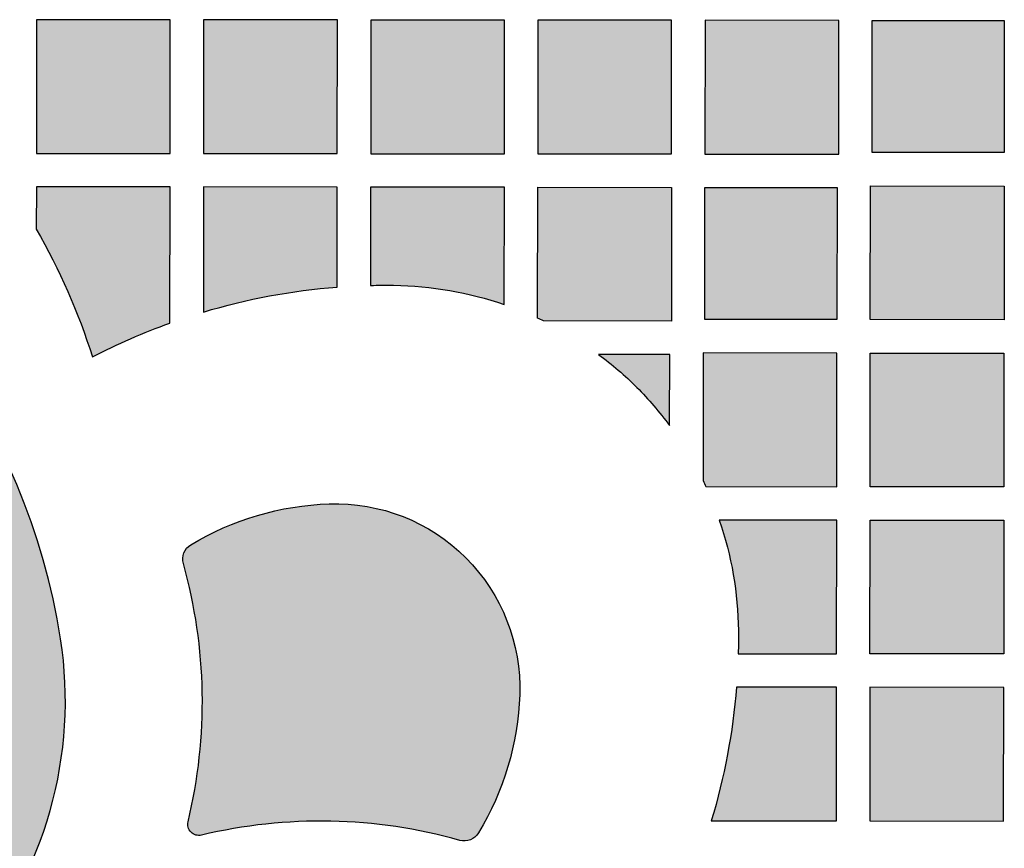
# Model space of a CAD drawing. Header units: millimetres. Extents: x -3873 to -97, y 912 to 4165.
# Tile 154 of 256: x -3298 to -3210, y 1502 to 1576. Entities that reach past the tile are written whole.
import ezdxf

# ---------------------------------------------------------------- set-up
doc = ezdxf.new("R2010")
doc.units = ezdxf.units.MM
doc.layers.add('pattern', color=7, linetype='Continuous', true_color=0x000000)

msp = doc.modelspace()

# ---------------------------------------------------------------- hatches: boundary and pattern name
at = {"layer": 'pattern'}
for points in [[(-3296.945, 1564.249), (-3284.945, 1564.237), (-3284.933, 1576.237), (-3296.933, 1576.249)], [(-3281.933, 1576.234), (-3281.945, 1564.234), (-3269.944, 1564.223), (-3269.933, 1576.223)], [(-3266.933, 1576.22), (-3266.944, 1564.22), (-3254.945, 1564.209), (-3254.933, 1576.209)], [(-3251.933, 1576.206), (-3251.945, 1564.206), (-3239.945, 1564.194), (-3239.933, 1576.194)], [(-3236.933, 1576.191), (-3236.945, 1564.192), (-3224.945, 1564.18), (-3224.933, 1576.18)], [(-3221.933, 1576.177), (-3210.08, 1576.166), (-3210.091, 1564.313), (-3221.944, 1564.324)], [(-3327.208, 1549.534), (-3326.328, 1548.904), (-3325.458, 1548.255), (-3324.598, 1547.589), (-3323.749, 1546.905), (-3322.911, 1546.203), (-3322.085, 1545.483), (-3321.272, 1544.747), (-3320.471, 1543.994), (-3319.684, 1543.225), (-3318.911, 1542.439), (-3318.152, 1541.638), (-3317.408, 1540.822), (-3316.68, 1539.991), (-3315.967, 1539.146), (-3315.27, 1538.286), (-3314.59, 1537.414), (-3313.927, 1536.528), (-3313.282, 1535.63), (-3312.654, 1534.72), (-3312.044, 1533.798), (-3311.452, 1532.865), (-3310.879, 1531.923), (-3310.325, 1530.97), (-3309.79, 1530.008), (-3309.274, 1529.037), (-3308.778, 1528.059), (-3308.301, 1527.073), (-3307.845, 1526.08), (-3307.408, 1525.08), (-3306.992, 1524.075), (-3306.595, 1523.065), (-3306.219, 1522.051), (-3305.955, 1521.287), (-3305.709, 1520.512), (-3305.483, 1519.728), (-3305.276, 1518.934), (-3305.088, 1518.132), (-3304.922, 1517.323), (-3304.776, 1516.506), (-3304.651, 1515.683), (-3304.548, 1514.855), (-3304.466, 1514.023), (-3304.407, 1513.186), (-3304.37, 1512.347), (-3304.355, 1511.506), (-3304.363, 1510.664), (-3304.393, 1509.822), (-3304.445, 1508.981), (-3304.52, 1508.141), (-3304.618, 1507.304), (-3304.738, 1506.471), (-3304.879, 1505.642), (-3305.043, 1504.818), (-3305.228, 1504), (-3305.435, 1503.189), (-3305.662, 1502.386), (-3305.909, 1501.592), (-3306.177, 1500.807), (-3306.464, 1500.031), (-3306.771, 1499.267), (-3307.095, 1498.514), (-3307.438, 1497.773), (-3307.798, 1497.044), (-3308.174, 1496.329), (-3308.183, 1496.313), (-3308.191, 1496.296), (-3308.2, 1496.279), (-3308.208, 1496.261), (-3308.215, 1496.244), (-3308.223, 1496.226), (-3308.23, 1496.208), (-3308.236, 1496.19), (-3308.243, 1496.171), (-3308.249, 1496.153), (-3308.255, 1496.134), (-3308.26, 1496.115), (-3308.265, 1496.095), (-3308.27, 1496.076), (-3308.274, 1496.056), (-3308.278, 1496.036), (-3308.282, 1496.017), (-3308.285, 1495.996), (-3308.287, 1495.976), (-3308.29, 1495.956), (-3308.292, 1495.936), (-3308.293, 1495.915), (-3308.294, 1495.895), (-3308.295, 1495.874), (-3308.295, 1495.854), (-3308.295, 1495.833), (-3308.294, 1495.812), (-3308.293, 1495.792), (-3308.292, 1495.771), (-3308.29, 1495.75), (-3308.288, 1495.73), (-3308.285, 1495.709), (-3308.282, 1495.689), (-3308.278, 1495.668), (-3308.274, 1495.648), (-3308.27, 1495.628), (-3308.265, 1495.607), (-3308.26, 1495.587), (-3308.254, 1495.568), (-3308.248, 1495.548), (-3308.241, 1495.528), (-3308.234, 1495.509), (-3308.227, 1495.49), (-3308.22, 1495.471), (-3308.212, 1495.452), (-3308.203, 1495.434), (-3308.195, 1495.415), (-3308.186, 1495.397), (-3308.176, 1495.379), (-3308.167, 1495.362), (-3308.157, 1495.344), (-3308.146, 1495.327), (-3308.136, 1495.31), (-3308.125, 1495.294), (-3308.114, 1495.278), (-3308.102, 1495.262), (-3308.091, 1495.246), (-3308.079, 1495.231), (-3308.067, 1495.216), (-3308.054, 1495.201), (-3308.042, 1495.187), (-3308.029, 1495.173), (-3308.016, 1495.159), (-3308.003, 1495.146), (-3304.458, 1491.594), (-3304.44, 1491.576), (-3304.421, 1491.559), (-3304.402, 1491.542), (-3304.383, 1491.526), (-3304.363, 1491.51), (-3304.342, 1491.494), (-3304.321, 1491.479), (-3304.3, 1491.465), (-3304.278, 1491.451), (-3304.256, 1491.438), (-3304.233, 1491.425), (-3304.21, 1491.412), (-3304.187, 1491.401), (-3304.163, 1491.39), (-3304.139, 1491.379), (-3304.115, 1491.369), (-3304.091, 1491.36), (-3304.066, 1491.351), (-3304.041, 1491.343), (-3304.016, 1491.336), (-3303.991, 1491.33), (-3303.965, 1491.324), (-3303.94, 1491.318), (-3303.914, 1491.314), (-3303.889, 1491.31), (-3303.863, 1491.307), (-3303.838, 1491.304), (-3303.812, 1491.302), (-3303.787, 1491.301), (-3303.761, 1491.3), (-3303.736, 1491.3), (-3303.711, 1491.301), (-3303.686, 1491.302), (-3303.661, 1491.304), (-3303.636, 1491.307), (-3303.61, 1491.31), (-3303.585, 1491.314), (-3303.56, 1491.318), (-3303.535, 1491.324), (-3303.509, 1491.33), (-3303.484, 1491.336), (-3303.459, 1491.343), (-3303.435, 1491.351), (-3303.41, 1491.36), (-3303.385, 1491.369), (-3303.361, 1491.379), (-3303.337, 1491.389), (-3303.314, 1491.4), (-3303.29, 1491.412), (-3303.267, 1491.424), (-3303.244, 1491.437), (-3303.222, 1491.451), (-3303.2, 1491.465), (-3303.179, 1491.479), (-3303.157, 1491.495), (-3303.137, 1491.51), (-3303.117, 1491.526), (-3303.097, 1491.543), (-3303.078, 1491.56), (-3303.059, 1491.577), (-3303.041, 1491.595), (-3303.023, 1491.613), (-3303.006, 1491.632), (-3302.989, 1491.651), (-3302.385, 1492.378), (-3301.797, 1493.124), (-3301.226, 1493.89), (-3300.673, 1494.674), (-3300.138, 1495.476), (-3299.623, 1496.296), (-3299.129, 1497.132), (-3298.655, 1497.983), (-3298.204, 1498.85), (-3297.775, 1499.731), (-3297.369, 1500.626), (-3296.987, 1501.532), (-3296.629, 1502.451), (-3296.297, 1503.379), (-3295.989, 1504.317), (-3295.707, 1505.264), (-3295.451, 1506.218), (-3295.221, 1507.178), (-3295.018, 1508.144), (-3294.842, 1509.113), (-3294.692, 1510.086), (-3294.569, 1511.06), (-3294.472, 1512.035), (-3294.403, 1513.01), (-3294.359, 1513.984), (-3294.342, 1514.955), (-3294.351, 1515.922), (-3294.386, 1516.886), (-3294.446, 1517.843), (-3294.532, 1518.795), (-3294.641, 1519.739), (-3294.775, 1520.675), (-3295.067, 1522.378), (-3295.41, 1524.084), (-3295.805, 1525.789), (-3296.253, 1527.492), (-3296.754, 1529.19), (-3297.308, 1530.881), (-3297.914, 1532.563), (-3298.574, 1534.232), (-3299.287, 1535.887), (-3300.051, 1537.524), (-3300.867, 1539.143), (-3301.734, 1540.739), (-3302.651, 1542.311), (-3303.617, 1543.857), (-3304.63, 1545.374), (-3305.69, 1546.86), (-3306.795, 1548.313), (-3307.943, 1549.73), (-3309.133, 1551.111), (-3310.363, 1552.453), (-3311.63, 1553.754), (-3312.934, 1555.013), (-3314.271, 1556.229), (-3315.64, 1557.4), (-3317.039, 1558.525), (-3318.465, 1559.603), (-3319.916, 1560.633), (-3321.389, 1561.615), (-3322.883, 1562.548), (-3324.394, 1563.431), (-3325.921, 1564.265), (-3327.462, 1565.048), (-3327.513, 1565.072), (-3327.566, 1565.095), (-3327.619, 1565.117), (-3327.673, 1565.137), (-3327.727, 1565.155), (-3327.782, 1565.172), (-3327.838, 1565.188), (-3327.894, 1565.201), (-3327.95, 1565.214), (-3328.007, 1565.224), (-3328.064, 1565.233), (-3328.121, 1565.24), (-3328.178, 1565.246), (-3328.235, 1565.25), (-3328.292, 1565.252), (-3328.349, 1565.252), (-3328.406, 1565.252), (-3328.463, 1565.25), (-3328.52, 1565.246), (-3328.577, 1565.24), (-3328.634, 1565.233), (-3328.691, 1565.224), (-3328.748, 1565.214), (-3328.804, 1565.202), (-3328.86, 1565.188), (-3328.916, 1565.173), (-3328.971, 1565.156), (-3329.026, 1565.138), (-3329.079, 1565.118), (-3329.133, 1565.096), (-3329.185, 1565.073), (-3329.236, 1565.049), (-3330.778, 1564.267), (-3332.306, 1563.435), (-3333.818, 1562.553), (-3335.312, 1561.622), (-3336.787, 1560.642), (-3338.239, 1559.613), (-3339.665, 1558.536), (-3341.065, 1557.412), (-3342.435, 1556.242), (-3343.774, 1555.028), (-3345.079, 1553.77), (-3346.347, 1552.47), (-3347.578, 1551.129), (-3348.769, 1549.75), (-3349.919, 1548.333), (-3351.025, 1546.881), (-3352.086, 1545.397), (-3353.101, 1543.881), (-3354.069, 1542.336), (-3354.987, 1540.764), (-3355.856, 1539.169), (-3356.673, 1537.551), (-3357.439, 1535.914), (-3358.153, 1534.26), (-3358.815, 1532.592), (-3359.423, 1530.911), (-3359.979, 1529.22), (-3360.481, 1527.523), (-3360.931, 1525.82), (-3361.328, 1524.115), (-3361.672, 1522.41), (-3361.965, 1520.707), (-3362.1, 1519.771), (-3362.211, 1518.827), (-3362.297, 1517.876), (-3362.358, 1516.918), (-3362.394, 1515.955), (-3362.404, 1514.987), (-3362.388, 1514.016), (-3362.345, 1513.042), (-3362.276, 1512.067), (-3362.181, 1511.092), (-3362.059, 1510.118), (-3361.91, 1509.145), (-3361.734, 1508.175), (-3361.532, 1507.21), (-3361.303, 1506.249), (-3361.048, 1505.295), (-3360.767, 1504.348), (-3360.46, 1503.41), (-3360.128, 1502.481), (-3359.772, 1501.562), (-3359.39, 1500.655), (-3358.986, 1499.76), (-3358.557, 1498.879), (-3358.107, 1498.012), (-3357.634, 1497.159), (-3357.14, 1496.323), (-3356.626, 1495.503), (-3356.093, 1494.7), (-3355.54, 1493.916), (-3354.97, 1493.15), (-3354.382, 1492.403), (-3353.779, 1491.675), (-3353.762, 1491.656), (-3353.745, 1491.638), (-3353.727, 1491.619), (-3353.709, 1491.601), (-3353.691, 1491.584), (-3353.671, 1491.567), (-3353.652, 1491.55), (-3353.631, 1491.534), (-3353.611, 1491.519), (-3353.59, 1491.504), (-3353.568, 1491.489), (-3353.546, 1491.475), (-3353.524, 1491.461), (-3353.501, 1491.448), (-3353.478, 1491.436), (-3353.455, 1491.424), (-3353.431, 1491.413), (-3353.407, 1491.403), (-3353.383, 1491.393), (-3353.358, 1491.384), (-3353.334, 1491.375), (-3353.309, 1491.367), (-3353.284, 1491.36), (-3353.259, 1491.353), (-3353.234, 1491.347), (-3353.209, 1491.342), (-3353.183, 1491.337), (-3353.158, 1491.334), (-3353.133, 1491.33), (-3353.108, 1491.328), (-3353.082, 1491.326), (-3353.057, 1491.324), (-3353.032, 1491.324), (-3353.007, 1491.324), (-3352.982, 1491.324), (-3352.956, 1491.326), (-3352.931, 1491.327), (-3352.905, 1491.33), (-3352.88, 1491.333), (-3352.854, 1491.337), (-3352.829, 1491.342), (-3352.803, 1491.347), (-3352.778, 1491.353), (-3352.752, 1491.359), (-3352.727, 1491.367), (-3352.703, 1491.375), (-3352.678, 1491.383), (-3352.653, 1491.392), (-3352.629, 1491.402), (-3352.605, 1491.413), (-3352.581, 1491.424), (-3352.558, 1491.435), (-3352.535, 1491.448), (-3352.512, 1491.461), (-3352.49, 1491.474), (-3352.468, 1491.488), (-3352.447, 1491.502), (-3352.426, 1491.517), (-3352.406, 1491.533), (-3352.385, 1491.549), (-3352.366, 1491.565), (-3352.347, 1491.582), (-3352.328, 1491.599), (-3352.31, 1491.617), (-3348.762, 1495.165), (-3348.749, 1495.179), (-3348.736, 1495.192), (-3348.723, 1495.206), (-3348.71, 1495.221), (-3348.698, 1495.235), (-3348.686, 1495.25), (-3348.674, 1495.266), (-3348.662, 1495.281), (-3348.651, 1495.297), (-3348.64, 1495.313), (-3348.629, 1495.33), (-3348.618, 1495.347), (-3348.608, 1495.364), (-3348.598, 1495.381), (-3348.588, 1495.398), (-3348.579, 1495.416), (-3348.57, 1495.434), (-3348.561, 1495.453), (-3348.553, 1495.471), (-3348.545, 1495.49), (-3348.537, 1495.509), (-3348.53, 1495.528), (-3348.523, 1495.548), (-3348.517, 1495.567), (-3348.511, 1495.587), (-3348.505, 1495.607), (-3348.5, 1495.627), (-3348.495, 1495.647), (-3348.49, 1495.667), (-3348.486, 1495.687), (-3348.483, 1495.708), (-3348.479, 1495.728), (-3348.477, 1495.749), (-3348.474, 1495.769), (-3348.472, 1495.79), (-3348.471, 1495.811), (-3348.47, 1495.831), (-3348.469, 1495.852), (-3348.469, 1495.873), (-3348.469, 1495.893), (-3348.47, 1495.914), (-3348.471, 1495.934), (-3348.472, 1495.955), (-3348.474, 1495.975), (-3348.477, 1495.995), (-3348.479, 1496.016), (-3348.482, 1496.036), (-3348.486, 1496.056), (-3348.49, 1496.075), (-3348.494, 1496.095), (-3348.499, 1496.114), (-3348.504, 1496.134), (-3348.509, 1496.153), (-3348.515, 1496.172), (-3348.521, 1496.19), (-3348.527, 1496.209), (-3348.534, 1496.227), (-3348.541, 1496.245), (-3348.548, 1496.263), (-3348.556, 1496.281), (-3348.564, 1496.298), (-3348.572, 1496.315), (-3348.581, 1496.332), (-3348.59, 1496.349), (-3348.965, 1497.064), (-3349.325, 1497.793), (-3349.666, 1498.534), (-3349.99, 1499.288), (-3350.296, 1500.052), (-3350.582, 1500.828), (-3350.849, 1501.613), (-3351.096, 1502.408), (-3351.323, 1503.211), (-3351.528, 1504.022), (-3351.712, 1504.84), (-3351.875, 1505.664), (-3352.016, 1506.493), (-3352.135, 1507.327), (-3352.232, 1508.164), (-3352.306, 1509.004), (-3352.358, 1509.845), (-3352.387, 1510.687), (-3352.394, 1511.529), (-3352.379, 1512.37), (-3352.341, 1513.209), (-3352.28, 1514.045), (-3352.198, 1514.878), (-3352.094, 1515.706), (-3351.969, 1516.529), (-3351.822, 1517.345), (-3351.654, 1518.155), (-3351.467, 1518.956), (-3351.259, 1519.75), (-3351.031, 1520.534), (-3350.785, 1521.308), (-3350.52, 1522.072), (-3350.143, 1523.086), (-3349.746, 1524.096), (-3349.328, 1525.1), (-3348.89, 1526.099), (-3348.433, 1527.092), (-3347.955, 1528.078), (-3347.458, 1529.056), (-3346.942, 1530.026), (-3346.406, 1530.987), (-3345.851, 1531.939), (-3345.277, 1532.881), (-3344.684, 1533.813), (-3344.073, 1534.734), (-3343.445, 1535.644), (-3342.798, 1536.542), (-3342.134, 1537.427), (-3341.453, 1538.299), (-3340.756, 1539.158), (-3340.042, 1540.002), (-3339.313, 1540.833), (-3338.568, 1541.648), (-3337.809, 1542.448), (-3337.035, 1543.233), (-3336.247, 1544.002), (-3335.446, 1544.754), (-3334.632, 1545.489), (-3333.805, 1546.208), (-3332.966, 1546.909), (-3332.117, 1547.593), (-3331.256, 1548.258), (-3330.385, 1548.906), (-3329.505, 1549.535), (-3329.474, 1549.556), (-3329.442, 1549.577), (-3329.41, 1549.597), (-3329.378, 1549.617), (-3329.345, 1549.636), (-3329.311, 1549.655), (-3329.278, 1549.672), (-3329.244, 1549.69), (-3329.209, 1549.706), (-3329.174, 1549.722), (-3329.139, 1549.738), (-3329.103, 1549.752), (-3329.068, 1549.766), (-3329.031, 1549.78), (-3328.995, 1549.792), (-3328.958, 1549.804), (-3328.922, 1549.816), (-3328.885, 1549.826), (-3328.847, 1549.836), (-3328.81, 1549.845), (-3328.772, 1549.853), (-3328.735, 1549.861), (-3328.697, 1549.868), (-3328.659, 1549.874), (-3328.621, 1549.879), (-3328.583, 1549.884), (-3328.545, 1549.888), (-3328.507, 1549.891), (-3328.47, 1549.894), (-3328.432, 1549.895), (-3328.394, 1549.896), (-3328.356, 1549.897), (-3328.319, 1549.896), (-3328.281, 1549.895), (-3328.243, 1549.894), (-3328.205, 1549.891), (-3328.167, 1549.888), (-3328.129, 1549.884), (-3328.091, 1549.879), (-3328.053, 1549.874), (-3328.016, 1549.867), (-3327.978, 1549.861), (-3327.94, 1549.853), (-3327.903, 1549.844), (-3327.865, 1549.835), (-3327.828, 1549.826), (-3327.791, 1549.815), (-3327.754, 1549.804), (-3327.718, 1549.792), (-3327.681, 1549.779), (-3327.645, 1549.766), (-3327.609, 1549.752), (-3327.574, 1549.737), (-3327.539, 1549.722), (-3327.504, 1549.706), (-3327.469, 1549.689), (-3327.435, 1549.672), (-3327.401, 1549.654), (-3327.368, 1549.635), (-3327.335, 1549.616), (-3327.303, 1549.596), (-3327.271, 1549.576), (-3327.239, 1549.555)], [(-3296.951, 1557.457), (-3296.188, 1556.087), (-3295.461, 1554.695), (-3294.772, 1553.282), (-3294.122, 1551.851), (-3293.51, 1550.403), (-3292.938, 1548.94), (-3292.407, 1547.462), (-3291.916, 1545.973), (-3290.216, 1546.821), (-3288.488, 1547.612), (-3286.735, 1548.345), (-3284.959, 1549.019), (-3284.948, 1561.237), (-3296.947, 1561.248)], [(-3281.958, 1550.009), (-3280.49, 1550.428), (-3279.009, 1550.807), (-3277.517, 1551.147), (-3276.017, 1551.447), (-3274.509, 1551.707), (-3272.995, 1551.926), (-3271.477, 1552.105), (-3269.956, 1552.242), (-3269.947, 1561.223), (-3281.947, 1561.234)], [(-3266.956, 1552.395), (-3265.919, 1552.411), (-3264.882, 1552.408), (-3264.252, 1552.394), (-3263.622, 1552.367), (-3262.991, 1552.328), (-3262.361, 1552.276), (-3261.731, 1552.212), (-3261.103, 1552.135), (-3260.476, 1552.045), (-3259.85, 1551.942), (-3259.227, 1551.827), (-3258.607, 1551.699), (-3257.989, 1551.559), (-3257.375, 1551.407), (-3256.764, 1551.242), (-3256.157, 1551.065), (-3255.555, 1550.877), (-3254.958, 1550.677), (-3254.948, 1561.208), (-3266.947, 1561.22)], [(-3251.959, 1549.462), (-3251.948, 1561.206), (-3239.948, 1561.194), (-3239.959, 1549.194), (-3251.422, 1549.205)], [(-3236.959, 1549.339), (-3236.947, 1561.191), (-3225.094, 1561.18), (-3225.106, 1549.327)], [(-3210.106, 1549.313), (-3222.106, 1549.324), (-3222.094, 1561.324), (-3210.094, 1561.313)], [(-3236.864, 1534.338), (-3225.12, 1534.327), (-3225.109, 1546.327), (-3237.109, 1546.338), (-3237.12, 1534.876)], [(-3246.49, 1546.2), (-3246.039, 1545.859), (-3245.594, 1545.509), (-3245.155, 1545.151), (-3244.723, 1544.785), (-3244.297, 1544.412), (-3243.878, 1544.031), (-3243.466, 1543.643), (-3243.062, 1543.247), (-3242.667, 1542.842), (-3242.279, 1542.429), (-3241.899, 1542.01), (-3241.526, 1541.583), (-3241.161, 1541.15), (-3240.804, 1540.711), (-3240.456, 1540.265), (-3240.115, 1539.813), (-3240.109, 1546.194)], [(-3210.12, 1534.313), (-3222.12, 1534.324), (-3222.108, 1546.324), (-3210.109, 1546.313)], [(-3283.332, 1504.258), (-3283.014, 1505.675), (-3282.74, 1507.105), (-3282.511, 1508.548), (-3282.328, 1510.001), (-3282.19, 1511.462), (-3282.1, 1512.929), (-3282.056, 1514.4), (-3282.059, 1515.872), (-3282.11, 1517.343), (-3282.207, 1518.811), (-3282.351, 1520.274), (-3282.542, 1521.729), (-3282.778, 1523.174), (-3283.06, 1524.608), (-3283.386, 1526.027), (-3283.755, 1527.431), (-3283.762, 1527.458), (-3283.769, 1527.486), (-3283.776, 1527.514), (-3283.782, 1527.543), (-3283.787, 1527.571), (-3283.792, 1527.6), (-3283.796, 1527.63), (-3283.8, 1527.659), (-3283.803, 1527.689), (-3283.806, 1527.718), (-3283.808, 1527.749), (-3283.809, 1527.779), (-3283.81, 1527.809), (-3283.81, 1527.84), (-3283.81, 1527.87), (-3283.809, 1527.901), (-3283.807, 1527.932), (-3283.805, 1527.962), (-3283.802, 1527.993), (-3283.799, 1528.024), (-3283.794, 1528.055), (-3283.789, 1528.086), (-3283.784, 1528.117), (-3283.778, 1528.148), (-3283.771, 1528.178), (-3283.763, 1528.209), (-3283.755, 1528.239), (-3283.746, 1528.27), (-3283.737, 1528.3), (-3283.727, 1528.33), (-3283.716, 1528.36), (-3283.705, 1528.389), (-3283.693, 1528.418), (-3283.68, 1528.447), (-3283.667, 1528.476), (-3283.653, 1528.505), (-3283.639, 1528.533), (-3283.624, 1528.56), (-3283.608, 1528.588), (-3283.592, 1528.615), (-3283.575, 1528.642), (-3283.558, 1528.668), (-3283.541, 1528.694), (-3283.523, 1528.719), (-3283.504, 1528.744), (-3283.485, 1528.768), (-3283.465, 1528.792), (-3283.446, 1528.816), (-3283.425, 1528.839), (-3283.405, 1528.862), (-3283.383, 1528.884), (-3283.362, 1528.905), (-3283.34, 1528.926), (-3283.318, 1528.946), (-3283.296, 1528.966), (-3283.273, 1528.986), (-3283.25, 1529.005), (-3283.227, 1529.023), (-3283.204, 1529.041), (-3283.18, 1529.058), (-3283.156, 1529.074), (-3283.132, 1529.09), (-3283.108, 1529.106), (-3283.084, 1529.121), (-3282.383, 1529.528), (-3281.667, 1529.914), (-3280.936, 1530.278), (-3280.193, 1530.62), (-3279.438, 1530.938), (-3278.671, 1531.233), (-3277.895, 1531.503), (-3277.111, 1531.749), (-3276.319, 1531.969), (-3275.52, 1532.164), (-3274.717, 1532.333), (-3273.91, 1532.477), (-3273.1, 1532.594), (-3272.289, 1532.685), (-3271.478, 1532.75), (-3270.669, 1532.79), (-3270.255, 1532.799), (-3269.84, 1532.797), (-3269.423, 1532.784), (-3269.005, 1532.761), (-3268.585, 1532.728), (-3268.165, 1532.683), (-3267.745, 1532.628), (-3267.326, 1532.562), (-3266.907, 1532.484), (-3266.489, 1532.396), (-3266.073, 1532.297), (-3265.659, 1532.187), (-3265.247, 1532.066), (-3264.838, 1531.934), (-3264.432, 1531.791), (-3264.03, 1531.638), (-3263.632, 1531.475), (-3263.239, 1531.302), (-3262.851, 1531.118), (-3262.468, 1530.925), (-3262.09, 1530.722), (-3261.719, 1530.509), (-3261.353, 1530.288), (-3260.995, 1530.058), (-3260.643, 1529.819), (-3260.299, 1529.572), (-3259.962, 1529.317), (-3259.634, 1529.055), (-3259.313, 1528.786), (-3259, 1528.509), (-3258.696, 1528.227), (-3258.4, 1527.938), (-3258.112, 1527.642), (-3257.83, 1527.337), (-3257.554, 1527.024), (-3257.285, 1526.702), (-3257.023, 1526.373), (-3256.769, 1526.036), (-3256.523, 1525.691), (-3256.285, 1525.339), (-3256.056, 1524.98), (-3255.835, 1524.614), (-3255.623, 1524.242), (-3255.421, 1523.865), (-3255.228, 1523.481), (-3255.046, 1523.092), (-3254.873, 1522.699), (-3254.71, 1522.301), (-3254.558, 1521.898), (-3254.416, 1521.492), (-3254.285, 1521.083), (-3254.165, 1520.671), (-3254.056, 1520.257), (-3253.957, 1519.84), (-3253.87, 1519.422), (-3253.793, 1519.003), (-3253.728, 1518.584), (-3253.673, 1518.163), (-3253.63, 1517.744), (-3253.597, 1517.324), (-3253.575, 1516.906), (-3253.563, 1516.489), (-3253.562, 1516.073), (-3253.571, 1515.66), (-3253.612, 1514.85), (-3253.679, 1514.04), (-3253.772, 1513.229), (-3253.891, 1512.42), (-3254.036, 1511.613), (-3254.206, 1510.81), (-3254.403, 1510.012), (-3254.625, 1509.22), (-3254.872, 1508.436), (-3255.144, 1507.66), (-3255.44, 1506.894), (-3255.76, 1506.14), (-3256.103, 1505.397), (-3256.469, 1504.668), (-3256.856, 1503.952), (-3257.264, 1503.252), (-3257.279, 1503.228), (-3257.295, 1503.204), (-3257.311, 1503.18), (-3257.327, 1503.156), (-3257.345, 1503.132), (-3257.362, 1503.109), (-3257.381, 1503.086), (-3257.4, 1503.063), (-3257.419, 1503.04), (-3257.439, 1503.018), (-3257.459, 1502.996), (-3257.48, 1502.974), (-3257.502, 1502.953), (-3257.524, 1502.932), (-3257.547, 1502.911), (-3257.57, 1502.891), (-3257.593, 1502.871), (-3257.617, 1502.851), (-3257.642, 1502.832), (-3257.667, 1502.814), (-3257.692, 1502.796), (-3257.718, 1502.778), (-3257.744, 1502.761), (-3257.771, 1502.745), (-3257.798, 1502.729), (-3257.826, 1502.713), (-3257.853, 1502.698), (-3257.881, 1502.684), (-3257.91, 1502.67), (-3257.939, 1502.657), (-3257.968, 1502.644), (-3257.997, 1502.633), (-3258.027, 1502.621), (-3258.056, 1502.611), (-3258.086, 1502.6), (-3258.117, 1502.591), (-3258.147, 1502.582), (-3258.177, 1502.574), (-3258.208, 1502.567), (-3258.239, 1502.56), (-3258.269, 1502.554), (-3258.3, 1502.548), (-3258.331, 1502.543), (-3258.362, 1502.539), (-3258.393, 1502.536), (-3258.424, 1502.533), (-3258.455, 1502.531), (-3258.485, 1502.529), (-3258.516, 1502.528), (-3258.547, 1502.528), (-3258.577, 1502.528), (-3258.608, 1502.529), (-3258.638, 1502.53), (-3258.668, 1502.532), (-3258.698, 1502.535), (-3258.727, 1502.538), (-3258.757, 1502.542), (-3258.786, 1502.547), (-3258.815, 1502.552), (-3258.843, 1502.557), (-3258.872, 1502.563), (-3258.9, 1502.57), (-3258.928, 1502.577), (-3258.955, 1502.584), (-3260.358, 1502.956), (-3261.777, 1503.284), (-3263.21, 1503.569), (-3264.655, 1503.808), (-3266.11, 1504.001), (-3267.572, 1504.148), (-3269.04, 1504.248), (-3270.511, 1504.302), (-3271.983, 1504.308), (-3273.454, 1504.267), (-3274.921, 1504.179), (-3276.383, 1504.044), (-3277.836, 1503.864), (-3279.279, 1503.638), (-3280.71, 1503.367), (-3282.127, 1503.052), (-3282.157, 1503.045), (-3282.187, 1503.039), (-3282.218, 1503.034), (-3282.249, 1503.03), (-3282.28, 1503.027), (-3282.312, 1503.025), (-3282.344, 1503.024), (-3282.376, 1503.024), (-3282.408, 1503.025), (-3282.44, 1503.027), (-3282.472, 1503.031), (-3282.504, 1503.035), (-3282.537, 1503.04), (-3282.568, 1503.046), (-3282.6, 1503.054), (-3282.632, 1503.062), (-3282.663, 1503.071), (-3282.694, 1503.082), (-3282.724, 1503.093), (-3282.754, 1503.105), (-3282.784, 1503.119), (-3282.813, 1503.133), (-3282.842, 1503.148), (-3282.869, 1503.164), (-3282.897, 1503.181), (-3282.923, 1503.198), (-3282.949, 1503.217), (-3282.974, 1503.236), (-3282.999, 1503.255), (-3283.022, 1503.276), (-3283.045, 1503.296), (-3283.067, 1503.318), (-3283.088, 1503.34), (-3283.109, 1503.363), (-3283.129, 1503.386), (-3283.149, 1503.411), (-3283.168, 1503.436), (-3283.186, 1503.462), (-3283.204, 1503.488), (-3283.22, 1503.516), (-3283.236, 1503.544), (-3283.251, 1503.572), (-3283.266, 1503.601), (-3283.279, 1503.631), (-3283.291, 1503.661), (-3283.302, 1503.691), (-3283.313, 1503.722), (-3283.322, 1503.754), (-3283.33, 1503.785), (-3283.338, 1503.817), (-3283.344, 1503.849), (-3283.349, 1503.881), (-3283.353, 1503.913), (-3283.356, 1503.945), (-3283.358, 1503.978), (-3283.359, 1504.01), (-3283.359, 1504.042), (-3283.358, 1504.073), (-3283.356, 1504.105), (-3283.353, 1504.136), (-3283.349, 1504.168), (-3283.344, 1504.198), (-3283.338, 1504.229)], [(-3233.943, 1521.409), (-3233.942, 1520.372), (-3233.96, 1519.336), (-3225.134, 1519.327), (-3225.123, 1531.327), (-3235.655, 1531.337), (-3235.456, 1530.739), (-3235.268, 1530.136), (-3235.093, 1529.53), (-3234.929, 1528.919), (-3234.778, 1528.304), (-3234.639, 1527.686), (-3234.513, 1527.065), (-3234.399, 1526.442), (-3234.297, 1525.816), (-3234.209, 1525.189), (-3234.132, 1524.56), (-3234.069, 1523.931), (-3234.018, 1523.3), (-3233.98, 1522.67), (-3233.955, 1522.039)], [(-3210.134, 1519.313), (-3222.134, 1519.324), (-3222.123, 1531.324), (-3210.123, 1531.312)], [(-3236.374, 1504.338), (-3225.149, 1504.327), (-3225.137, 1516.327), (-3234.117, 1516.336), (-3234.258, 1514.815), (-3234.44, 1513.297), (-3234.662, 1511.784), (-3234.924, 1510.276), (-3235.227, 1508.776), (-3235.57, 1507.286), (-3235.952, 1505.806)], [(-3222.148, 1504.324), (-3210.149, 1504.313), (-3210.137, 1516.313), (-3222.137, 1516.324)]]:
    msp.add_hatch(color=256, dxfattribs=at).paths.add_polyline_path(points, flags=0)

# ---------------------------------------------------------------- linework, layer by layer
for points in [[(-3296.945, 1564.249), (-3284.945, 1564.237), (-3284.933, 1576.237), (-3296.933, 1576.249)], [(-3281.933, 1576.234), (-3281.945, 1564.234), (-3269.944, 1564.223), (-3269.933, 1576.223)], [(-3266.933, 1576.22), (-3266.944, 1564.22), (-3254.945, 1564.209), (-3254.933, 1576.209)], [(-3251.933, 1576.206), (-3251.945, 1564.206), (-3239.945, 1564.194), (-3239.933, 1576.194)], [(-3236.933, 1576.191), (-3236.945, 1564.192), (-3224.945, 1564.18), (-3224.933, 1576.18)], [(-3221.933, 1576.177), (-3210.08, 1576.166), (-3210.091, 1564.313), (-3221.944, 1564.324)], [(-3236.959, 1549.339), (-3236.947, 1561.191), (-3225.094, 1561.18), (-3225.106, 1549.327)], [(-3210.106, 1549.313), (-3222.106, 1549.324), (-3222.094, 1561.324), (-3210.094, 1561.313)], [(-3210.12, 1534.313), (-3222.12, 1534.324), (-3222.108, 1546.324), (-3210.109, 1546.313)], [(-3210.134, 1519.313), (-3222.134, 1519.324), (-3222.123, 1531.324), (-3210.123, 1531.312)], [(-3222.148, 1504.324), (-3210.149, 1504.313), (-3210.137, 1516.313), (-3222.137, 1516.324)]]:
    msp.add_lwpolyline(points, close=True, dxfattribs=at)
for points in [[(-3284.959, 1549.019), (-3284.948, 1561.237), (-3296.947, 1561.248), (-3296.951, 1557.457)], [(-3269.956, 1552.242), (-3269.947, 1561.223), (-3281.947, 1561.234), (-3281.958, 1550.009)], [(-3254.958, 1550.677), (-3254.948, 1561.208), (-3266.947, 1561.22), (-3266.956, 1552.395)], [(-3251.959, 1549.462), (-3251.948, 1561.206), (-3239.948, 1561.194), (-3239.959, 1549.194), (-3251.422, 1549.205)], [(-3236.864, 1534.338), (-3225.12, 1534.327), (-3225.109, 1546.327), (-3237.109, 1546.338), (-3237.12, 1534.876)], [(-3240.115, 1539.813), (-3240.109, 1546.194), (-3246.49, 1546.2)], [(-3233.96, 1519.336), (-3225.134, 1519.327), (-3225.123, 1531.327), (-3235.655, 1531.337)], [(-3236.374, 1504.338), (-3225.149, 1504.327), (-3225.137, 1516.327), (-3234.117, 1516.336)]]:
    msp.add_lwpolyline(points, dxfattribs=at)
for centre, radius, start, end in [((-3353.748, 1511.46), 59.688, 8.88119, 63.87145), ((-3265.256, 1520.948), 31.462, 63.91407, 64.99762), ((-3328.031, 1515.032), 45.98, 346.44911, 15.64423), ((-3330.456, 1515.099), 36.114, 319.51321, 8.88119), ((-3271.439, 1458.331), 45.98, 74.24656, 103.44168)]:
    msp.add_arc(centre, radius, start, end, dxfattribs=at)
at = {"layer": 'pattern', "extrusion": (0, 0, -1)}
for centre, radius, start, end in [((3347.151, 1528.601), 57.902, 150.10938, 162.54164), ((3265.561, 1495.257), 57.155, 73.32855, 85.59025), ((3265.561, 1495.257), 57.155, 88.60205, 90.68071), ((3265.256, 1520.948), 31.462, 90.6807, 109.10682), ((3265.561, 1495.257), 57.155, 62.54128, 70.16019), ((3265.256, 1520.948), 31.462, 126.61785, 134.86566), ((3265.403, 1521.095), 31.462, 135.24355, 143.49135), ((3265.403, 1521.095), 31.462, 154.02328, 155.10682), ((3269.817, 1507.071), 25.733, 58.96614, 88.10356), ((3270.121, 1516.24), 16.56, 88.10356, 135.0546), ((3265.403, 1521.095), 31.462, 161.00239, 179.4285), ((3282.31, 1527.835), 1.5, 344.35577, 58.96614), ((3270.121, 1516.24), 16.56, 135.0546, 182.00565), ((3291.095, 1520.839), 57.155, 179.4285, 181.50715), ((3291.095, 1520.839), 57.155, 184.51896, 196.78066), ((3279.289, 1516.561), 25.733, 182.00565, 211.14306), ((3282.359, 1504.024), 1, 315.0546, 13.55091), ((3282.359, 1504.024), 1, 256.5583, 315.0546), ((3258.548, 1504.028), 1.5, 211.14306, 285.75343)]:
    msp.add_arc(centre, radius, start, end, dxfattribs=at)

doc.saveas('drawing.dxf')
